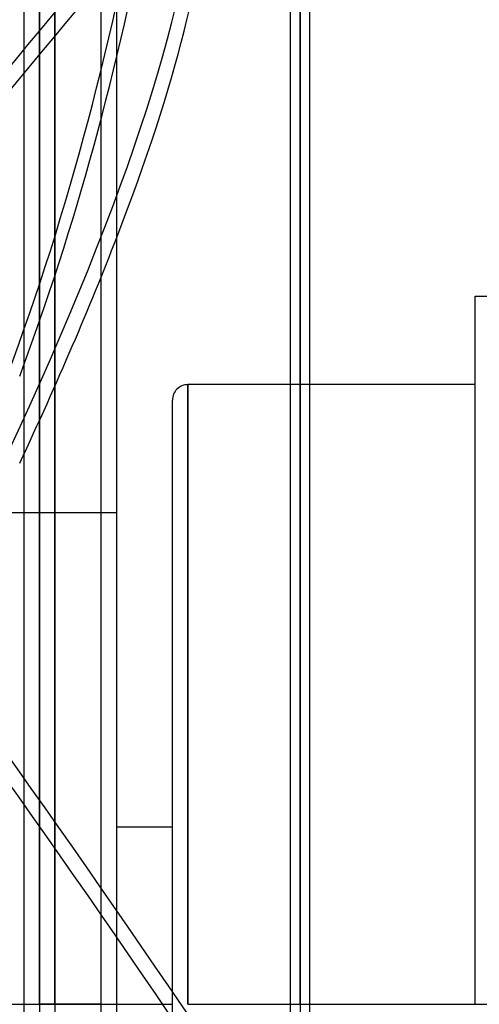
# Model space of a CAD drawing. Header units: millimetres. Extents: x -54 to 130, y -185 to 185.
# Tile 43 of 78: x -6 to 23, y 0 to 64. Entities that reach past the tile are written whole.
import ezdxf

# ---------------------------------------------------------------- set-up
doc = ezdxf.new("R2010")
doc.units = ezdxf.units.MM
doc.layers.add('MAIN-1', color=7, linetype='Continuous')
doc.layers.add('MAIN-2', color=7, linetype='Continuous')

msp = doc.modelspace()

# ---------------------------------------------------------------- linework, layer by layer
at = {"layer": 'MAIN-1'}
for p, q in [((-6, 165), (-6, -165)), ((0, -165), (0, 165)), ((11.847, 0), (11.847, 96.649)), ((11.212, 96.053), (11.212, 0)), ((12.482, 0), (12.482, 96.053)), ((23.171, 0), (23.171, 45.72)), ((23.171, 45.72), (24.013, 45.72)), ((4.6, 40.005), (4.6, 0)), ((11.212, 40.005), (4.6, 40.005)), ((23.171, 40.005), (12.482, 40.005)), ((3.6, -39.005), (3.6, 39.005)), ((3.6, 11.43), (0, 11.43)), ((0, 0), (3.6, 0)), ((4.6, 0), (11.212, 0)), ((11.212, 0), (11.212, -96.053)), ((12.482, 0), (23.171, 0)), ((12.482, -96.053), (12.482, 0))]:
    msp.add_line(p, q, dxfattribs=at)
msp.add_arc((4.6, 39.005), 1, 89.99998, 180.00002, dxfattribs=at)
msp.add_ellipse((-71.799, -28.957), major_axis=(75.084, 108.662), ratio=0.181636, start_param=-0.647252, end_param=-0.25705, dxfattribs=at)
at = {"layer": 'MAIN-2'}
for p, q in [((-1, -164), (-1, 164)), ((-5, 128), (-5, 0)), ((-5, 0), (-5, 128)), ((-4, 127), (-4, 0)), ((-4, 0), (-4, 127)), ((11.847, 96.649), (11.847, 0)), ((11.847, 0), (11.847, 95.81)), ((11.847, 95.81), (11.847, 0)), ((4.6, 0), (4.6, 40.005)), ((12.482, 40.005), (11.212, 40.005)), ((-23.382, 31.75), (0, 31.75)), ((-16.254, 0), (0, 0)), ((-5, 0), (-5, -128)), ((-1, 0), (-5, 0)), ((-4, 0), (-4, -127)), ((-4, 0), (0, 0)), ((11.212, 0), (11.847, 0)), ((11.212, 0), (12.482, 0)), ((11.847, 0), (11.847, -96.649)), ((11.847, 0), (12.482, 0)), ((11.847, 0), (11.847, -95.81)), ((23.171, 0), (24.181, 0))]:
    msp.add_line(p, q, dxfattribs=at)
for centre, major_axis, ratio, start_param, end_param in [((-72.608, 111.392), (0, -132.08), 0.587785, 1.004743, 1.570796), ((-23.595, -11.494), (-91.978, 133.112), 0.181636, -1.620304, -1.007188), ((-24.405, -12.053), (91.978, -133.112), 0.181636, 1.521288, 2.134405), ((-72.608, -28.398), (-75.084, -108.662), 0.181636, 2.318489, 2.884542), ((-71.799, 111.392), (0, 132.08), 0.587785, -2.13685, -1.879188), ((-24.405, -11.494), (-91.978, -133.112), 0.181636, -2.087363, -1.521288), ((-23.595, -12.053), (91.978, 133.112), 0.181636, 1.063021, 1.620304), ((-71.799, -28.957), (75.084, 108.662), 0.181636, -0.823104, -0.647252)]:
    msp.add_ellipse(centre, major_axis=major_axis, ratio=ratio, start_param=start_param, end_param=end_param, dxfattribs=at)

doc.saveas('drawing.dxf')
